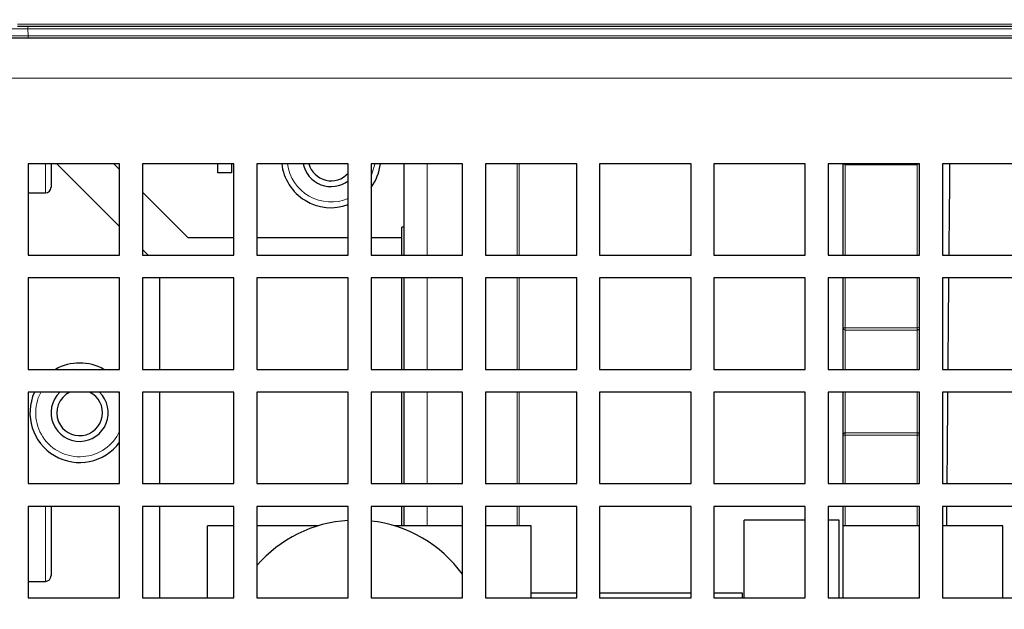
# Paper-space layout 'Blatt5' of a CAD drawing. Header units: millimetres. Extents: x 5 to 418, y 2 to 292.
# Tile 6 of 31: x 131 to 175, y 199 to 224. Entities that reach past the tile are written whole.
import ezdxf

# ---------------------------------------------------------------- set-up
doc = ezdxf.new("R2010")
doc.units = ezdxf.units.MM
doc.layers.add('SLD-0', color=7, linetype='Continuous')
doc.styles.add('SLDTEXTSTYLE1', font='TXT', dxfattribs={"width": 0.605})
doc.dimstyles.new('SLDDIMSTYLE5', dxfattribs={"dimtxt": 3.5, "dimasz": 3.302, "dimexe": 0, "dimexo": 0.0625, "dimgap": 0.875, "dimtad": 1, "dimdec": 1, "dimlfac": 2, "dimrnd": 1e-09, "dimzin": 12, "dimdsep": 46, "dimtxsty": 'SLDTEXTSTYLE1', "dimsah": 1, "dimcen": 0.09, "dimadec": 0, "dimazin": 3, "dimtfac": 1, "dimtofl": 0, "dimtmove": 0, "dimatfit": 3, "dimfxl": 1, "dimfrac": 2, "dimtolj": 1, "dimtzin": 12, "dimarcsym": 0})
doc.dimstyles.new('SLDDIMSTYLE6', dxfattribs={"dimtxt": 3.5, "dimasz": 3.302, "dimexe": 0, "dimexo": 0.0625, "dimgap": 0.875, "dimtad": 1, "dimlfac": 2, "dimrnd": 1e-09, "dimzin": 12, "dimdsep": 46, "dimtxsty": 'SLDTEXTSTYLE1', "dimsah": 1, "dimcen": 0.09, "dimadec": 0, "dimazin": 3, "dimtfac": 1, "dimtofl": 0, "dimtmove": 0, "dimatfit": 3, "dimfxl": 1, "dimfrac": 2, "dimtolj": 1, "dimtzin": 12, "dimarcsym": 0})

# ---------------------------------------------------------------- blocks, each defined once
blk = doc.blocks.new('_D_28')
at = {"layer": 'SLD-0', "color": 7}
for p, q in [((133.868, 254.007), (96.083, 254.007)), ((97.083, 254.007), (97.083, 138.668)), ((119.043, 138.668), (96.083, 138.668))]:
    blk.add_line(p, q, dxfattribs=at)
for points in [[(97.083, 254.007), (96.575, 250.705), (97.591, 250.705)], [(97.083, 138.668), (97.591, 141.97), (96.575, 141.97)]]:
    blk.add_solid(points, dxfattribs=at)
at = {"layer": 'SLD-0', "color": 7, "insert": (92.572, 190.322), "char_height": 3.5, "attachment_point": 1, "rotation": 90, "style": 'SLDTEXTSTYLE1'}
blk.add_mtext('230,7', dxfattribs=at)
blk = doc.blocks.new('_D_36')
at = {"layer": 'SLD-0', "color": 7}
for p, q in [((113.293, 153.905), (113.293, 269.669)), ((309.293, 153.905), (309.293, 269.669)), ((113.293, 268.669), (309.293, 268.669))]:
    blk.add_line(p, q, dxfattribs=at)
for points in [[(113.293, 268.669), (116.595, 268.161), (116.595, 269.177)], [(309.293, 268.669), (305.991, 269.177), (305.991, 268.161)]]:
    blk.add_solid(points, dxfattribs=at)
at = {"layer": 'SLD-0', "color": 7, "insert": (207.282, 273.18), "char_height": 3.5, "attachment_point": 1, "style": 'SLDTEXTSTYLE1'}
blk.add_mtext('392', dxfattribs=at)

psp = doc.layouts.new('Blatt5')

# ---------------------------------------------------------------- linework, layer by layer
at = {"color": 7, "linetype": 'Continuous', "lineweight": 18}
for p, q in [((131.3247, 224.2201), (210.2968, 224.2201)), ((131.7696, 224.0236), (131.7696, 224.1183)), ((210.2634, 224.0236), (131.7696, 224.0236)), ((131.7696, 224.0236), (131.7859, 223.7131)), ((131.7859, 223.7131), (210.2087, 223.7131)), ((131.7859, 223.7131), (131.7859, 223.6183)), ((130.5426, 221.8683), (292.0426, 221.8683)), ((132.5426, 216.8408), (132.5426, 218.1183)), ((149.2426, 218.1183), (149.2426, 214.1183)), ((153.1828, 214.1183), (153.1828, 218.1183)), ((153.2758, 218.1183), (153.2758, 214.1183)), ((167.5426, 218.1183), (167.5426, 218.0892)), ((167.5426, 218.0892), (167.5426, 214.1183)), ((170.6926, 218.1183), (170.6926, 218.0892)), ((170.6926, 214.1183), (170.6926, 218.0892)), ((149.2426, 213.1183), (149.2426, 209.1183)), ((153.1828, 209.1183), (153.1828, 213.1183)), ((153.2758, 213.1183), (153.2758, 209.1183)), ((167.5426, 213.1183), (167.5426, 210.9409)), ((170.6926, 210.9409), (170.6926, 213.1183)), ((167.5426, 210.9409), (167.4426, 210.9409)), ((167.5426, 210.9409), (170.6926, 210.9409)), ((167.5426, 210.841), (167.5426, 210.9409)), ((170.6926, 210.841), (167.5426, 210.841)), ((167.5426, 210.841), (167.5426, 209.1183)), ((170.6926, 210.841), (170.6926, 210.9409)), ((170.6926, 209.1183), (170.6926, 210.841)), ((149.2426, 208.1183), (149.2426, 204.1183)), ((153.1828, 204.1183), (153.1828, 208.1183)), ((153.2758, 208.1183), (153.2758, 204.1183)), ((167.5426, 208.1183), (167.5426, 206.3456)), ((170.6926, 206.3456), (170.6926, 208.1183)), ((167.5426, 206.2457), (167.4426, 206.2457)), ((167.5426, 206.2457), (167.5426, 206.3456)), ((167.5426, 206.3456), (170.6926, 206.3456)), ((167.5426, 206.2457), (167.5426, 204.1183)), ((170.6926, 206.2457), (167.5426, 206.2457)), ((170.6926, 206.2457), (170.6926, 206.3456)), ((170.6926, 204.1183), (170.6926, 206.2457)), ((132.5426, 202.5298), (132.5426, 203.1183)), ((149.2426, 203.1183), (149.2426, 202.2683)), ((153.1828, 202.2683), (153.1828, 203.1183)), ((153.2758, 203.1183), (153.2758, 202.2683)), ((167.5426, 203.1183), (167.5426, 202.2683)), ((170.6926, 202.2683), (170.6926, 203.1183)), ((132.5426, 199.8408), (132.5426, 202.5298))]:
    psp.add_line(p, q, dxfattribs=at)
at = {"color": 7, "linetype": 'Continuous', "lineweight": 25}
for p, q in [((210.2968, 224.1183), (131.3247, 224.1183)), ((131.7859, 223.6183), (130.7486, 223.6183)), ((210.2087, 223.6183), (131.7859, 223.6183)), ((135.7926, 218.1183), (131.7926, 218.1183)), ((131.7926, 218.1183), (131.7926, 214.1183)), ((132.7926, 218.1183), (132.7926, 217.0908)), ((133.0426, 218.1183), (135.7926, 215.3683)), ((135.7926, 217.8683), (135.5426, 218.1183)), ((135.7926, 214.1183), (135.7926, 218.1183)), ((140.7926, 218.1183), (136.7926, 218.1183)), ((136.7926, 218.1183), (136.7926, 214.1183)), ((140.0926, 217.7183), (140.0926, 218.1183)), ((140.6926, 218.1183), (140.6926, 217.7183)), ((140.7926, 214.1183), (140.7926, 218.1183)), ((145.7926, 218.1183), (141.7926, 218.1183)), ((141.7926, 218.1183), (141.7926, 214.1183)), ((145.7926, 214.1183), (145.7926, 218.1183)), ((150.7926, 218.1183), (146.7926, 218.1183)), ((146.7926, 218.1183), (146.7926, 214.1183)), ((148.2426, 214.1183), (148.2426, 218.1183)), ((150.7926, 214.1183), (150.7926, 218.1183)), ((155.7926, 218.1183), (151.7926, 218.1183)), ((151.7926, 218.1183), (151.7926, 214.1183)), ((155.7926, 214.1183), (155.7926, 218.1183)), ((160.7926, 218.1183), (156.7926, 218.1183)), ((156.7926, 218.1183), (156.7926, 214.1183)), ((160.7926, 214.1183), (160.7926, 218.1183)), ((165.7926, 218.1183), (161.7926, 218.1183)), ((161.7926, 218.1183), (161.7926, 214.1183)), ((165.7926, 214.1183), (165.7926, 218.1183)), ((170.7926, 218.1183), (166.7926, 218.1183)), ((166.7926, 218.1183), (166.7926, 214.1183)), ((167.4426, 214.1183), (167.4426, 218.1183)), ((167.5426, 218.0892), (170.6926, 218.0892)), ((170.7926, 214.1183), (170.7926, 218.1183)), ((175.7926, 218.1183), (171.7926, 218.1183)), ((171.7926, 218.1183), (171.7926, 214.1183)), ((140.6926, 217.7183), (140.0926, 217.7183)), ((131.7926, 216.8408), (132.5426, 216.8408)), ((138.7926, 214.8683), (136.7926, 216.8683)), ((148.2426, 215.3433), (148.1426, 215.3433)), ((148.1426, 214.1183), (148.1426, 215.3433)), ((140.7926, 214.8683), (138.7926, 214.8683)), ((145.7926, 214.8683), (141.7926, 214.8683)), ((148.1426, 214.8683), (146.7926, 214.8683)), ((131.7926, 214.1183), (135.7926, 214.1183)), ((136.7926, 214.3683), (137.0426, 214.1183)), ((136.7926, 214.1183), (140.7926, 214.1183)), ((141.7926, 214.1183), (145.7926, 214.1183)), ((146.7926, 214.1183), (150.7926, 214.1183)), ((151.7926, 214.1183), (155.7926, 214.1183)), ((156.7926, 214.1183), (160.7926, 214.1183)), ((161.7926, 214.1183), (165.7926, 214.1183)), ((166.7926, 214.1183), (170.7926, 214.1183)), ((171.7926, 214.1183), (175.7926, 214.1183)), ((135.7926, 213.1183), (131.7926, 213.1183)), ((131.7926, 213.1183), (131.7926, 209.1183)), ((135.7926, 209.1183), (135.7926, 213.1183)), ((140.7926, 213.1183), (136.7926, 213.1183)), ((136.7926, 213.1183), (136.7926, 209.1183)), ((137.5426, 213.1183), (137.5426, 209.1183)), ((140.7926, 209.1183), (140.7926, 213.1183)), ((145.7926, 213.1183), (141.7926, 213.1183)), ((141.7926, 213.1183), (141.7926, 209.1183)), ((145.7926, 209.1183), (145.7926, 213.1183)), ((150.7926, 213.1183), (146.7926, 213.1183)), ((146.7926, 213.1183), (146.7926, 209.1183)), ((148.1426, 209.1183), (148.1426, 213.1183)), ((148.2426, 209.1183), (148.2426, 213.1183)), ((150.7926, 209.1183), (150.7926, 213.1183)), ((155.7926, 213.1183), (151.7926, 213.1183)), ((151.7926, 213.1183), (151.7926, 209.1183)), ((155.7926, 209.1183), (155.7926, 213.1183)), ((160.7926, 213.1183), (156.7926, 213.1183)), ((156.7926, 213.1183), (156.7926, 209.1183)), ((160.7926, 209.1183), (160.7926, 213.1183)), ((165.7926, 213.1183), (161.7926, 213.1183)), ((161.7926, 213.1183), (161.7926, 209.1183)), ((165.7926, 209.1183), (165.7926, 213.1183)), ((170.7926, 213.1183), (166.7926, 213.1183)), ((166.7926, 213.1183), (166.7926, 209.1183)), ((167.4426, 210.9409), (167.4426, 213.1183)), ((170.7926, 209.1183), (170.7926, 213.1183)), ((175.7926, 213.1183), (171.7926, 213.1183)), ((171.7926, 213.1183), (171.7926, 209.1183)), ((167.4426, 209.1183), (167.4426, 210.9409)), ((131.7926, 209.1183), (135.7926, 209.1183)), ((136.7926, 209.1183), (140.7926, 209.1183)), ((141.7926, 209.1183), (145.7926, 209.1183)), ((146.7926, 209.1183), (150.7926, 209.1183)), ((151.7926, 209.1183), (155.7926, 209.1183)), ((156.7926, 209.1183), (160.7926, 209.1183)), ((161.7926, 209.1183), (165.7926, 209.1183)), ((166.7926, 209.1183), (170.7926, 209.1183)), ((171.7926, 209.1183), (175.7926, 209.1183)), ((135.7926, 208.1183), (131.7926, 208.1183)), ((131.7926, 208.1183), (131.7926, 204.1183)), ((135.7926, 204.1183), (135.7926, 208.1183)), ((140.7926, 208.1183), (136.7926, 208.1183)), ((136.7926, 208.1183), (136.7926, 204.1183)), ((137.5426, 208.1183), (137.5426, 204.1183)), ((140.7926, 204.1183), (140.7926, 208.1183)), ((145.7926, 208.1183), (141.7926, 208.1183)), ((141.7926, 208.1183), (141.7926, 204.1183)), ((145.7926, 204.1183), (145.7926, 208.1183)), ((150.7926, 208.1183), (146.7926, 208.1183)), ((146.7926, 208.1183), (146.7926, 204.1183)), ((148.1426, 204.1183), (148.1426, 208.1183)), ((148.2426, 204.1183), (148.2426, 208.1183)), ((150.7926, 204.1183), (150.7926, 208.1183)), ((155.7926, 208.1183), (151.7926, 208.1183)), ((151.7926, 208.1183), (151.7926, 204.1183)), ((155.7926, 204.1183), (155.7926, 208.1183)), ((160.7926, 208.1183), (156.7926, 208.1183)), ((156.7926, 208.1183), (156.7926, 204.1183)), ((160.7926, 204.1183), (160.7926, 208.1183)), ((165.7926, 208.1183), (161.7926, 208.1183)), ((161.7926, 208.1183), (161.7926, 204.1183)), ((165.7926, 204.1183), (165.7926, 208.1183)), ((170.7926, 208.1183), (166.7926, 208.1183)), ((166.7926, 208.1183), (166.7926, 204.1183)), ((167.4426, 206.2457), (167.4426, 208.1183)), ((170.7926, 204.1183), (170.7926, 208.1183)), ((175.7926, 208.1183), (171.7926, 208.1183)), ((171.7926, 208.1183), (171.7926, 204.1183)), ((167.4426, 204.1183), (167.4426, 206.2457)), ((131.7926, 204.1183), (135.7926, 204.1183)), ((136.7926, 204.1183), (140.7926, 204.1183)), ((141.7926, 204.1183), (145.7926, 204.1183)), ((146.7926, 204.1183), (150.7926, 204.1183)), ((151.7926, 204.1183), (155.7926, 204.1183)), ((156.7926, 204.1183), (160.7926, 204.1183)), ((161.7926, 204.1183), (165.7926, 204.1183)), ((166.7926, 204.1183), (170.7926, 204.1183)), ((171.7926, 204.1183), (175.7926, 204.1183)), ((135.7926, 203.1183), (131.7926, 203.1183)), ((131.7926, 203.1183), (131.7926, 199.1183)), ((132.7926, 203.1183), (132.7926, 202.4016)), ((135.7926, 199.1183), (135.7926, 203.1183)), ((140.7926, 203.1183), (136.7926, 203.1183)), ((136.7926, 203.1183), (136.7926, 199.1183)), ((137.5426, 203.1183), (137.5426, 199.1183)), ((140.7926, 199.1183), (140.7926, 203.1183)), ((145.7926, 203.1183), (141.7926, 203.1183)), ((141.7926, 203.1183), (141.7926, 199.1183)), ((145.7926, 199.1183), (145.7926, 203.1183)), ((150.7926, 203.1183), (146.7926, 203.1183)), ((146.7926, 203.1183), (146.7926, 199.1183)), ((148.1426, 202.2683), (148.1426, 203.1183)), ((148.2426, 202.2683), (148.2426, 203.1183)), ((150.7926, 199.1183), (150.7926, 203.1183)), ((155.7926, 203.1183), (151.7926, 203.1183)), ((151.7926, 203.1183), (151.7926, 199.1183)), ((155.7926, 199.1183), (155.7926, 203.1183)), ((160.7926, 203.1183), (156.7926, 203.1183)), ((156.7926, 203.1183), (156.7926, 199.1183)), ((160.7926, 199.1183), (160.7926, 203.1183)), ((165.7926, 203.1183), (161.7926, 203.1183)), ((161.7926, 203.1183), (161.7926, 199.1183)), ((165.7926, 199.1183), (165.7926, 203.1183)), ((170.7926, 203.1183), (166.7926, 203.1183)), ((166.7926, 203.1183), (166.7926, 199.1183)), ((167.4426, 202.2683), (167.4426, 203.1183)), ((170.7926, 199.1183), (170.7926, 203.1183)), ((175.7926, 203.1183), (171.7926, 203.1183)), ((171.7926, 203.1183), (171.7926, 199.1183)), ((171.9733, 203.1183), (171.9659, 202.2683)), ((165.7926, 202.5183), (163.1176, 202.5183)), ((163.1176, 199.1183), (163.1176, 202.5183)), ((167.2676, 202.5183), (166.7926, 202.5183)), ((167.2676, 199.1183), (167.2676, 202.5183)), ((132.7926, 202.4016), (132.7926, 200.0908)), ((139.6426, 199.1183), (139.6426, 202.2683)), ((140.7926, 202.2683), (139.6426, 202.2683)), ((144.4655, 202.2683), (141.7926, 202.2683)), ((150.7926, 202.2683), (147.8196, 202.2683)), ((153.7926, 202.2683), (151.7926, 202.2683)), ((153.7926, 199.1183), (153.7926, 202.2683)), ((167.4426, 199.1183), (167.4426, 202.2683)), ((170.7926, 202.2683), (167.4426, 202.2683)), ((174.4426, 202.2683), (171.7926, 202.2683)), ((174.4426, 199.1183), (174.4426, 202.2683)), ((131.7926, 199.8408), (132.5426, 199.8408)), ((131.7926, 199.1183), (135.7926, 199.1183)), ((136.7926, 199.1183), (140.7926, 199.1183)), ((141.7926, 199.1183), (145.7926, 199.1183)), ((146.7926, 199.1183), (150.7926, 199.1183)), ((151.7926, 199.1183), (155.7926, 199.1183)), ((155.7926, 199.3183), (153.7926, 199.3183)), ((160.7926, 199.3183), (156.7926, 199.3183)), ((156.7926, 199.1183), (160.7926, 199.1183)), ((163.0426, 199.3183), (161.7926, 199.3183)), ((161.7926, 199.1183), (165.7926, 199.1183)), ((163.0426, 199.1183), (163.0426, 199.3183)), ((166.7926, 199.1183), (170.7926, 199.1183)), ((171.7926, 199.1183), (175.7926, 199.1183))]:
    psp.add_line(p, q, dxfattribs=at)
at = {"color": 7, "linetype": 'Continuous', "lineweight": 18, "flags": 128}
for points in [[(146.7926, 217.5664), (146.9404, 218.0458), (146.9513, 218.1183)], [(134.3518, 209.1183), (133.7629, 209.1229), (133.7334, 209.1183)], [(135.7926, 208.0203), (135.7675, 208.0729), (135.7442, 208.1183)]]:
    psp.add_lwpolyline(points, dxfattribs=at)
at = {"color": 7, "linetype": 'Continuous', "lineweight": 25, "flags": 128}
for points in [[(172.1042, 218.1183), (172.0966, 217.2413), (172.085, 215.909), (172.0722, 214.4498), (172.0693, 214.1183)], [(172.0606, 213.1183), (172.0585, 212.8763), (172.0439, 211.2024), (172.0285, 209.4426), (172.0257, 209.1183)], [(172.017, 208.1183), (172.0126, 207.6122), (171.9961, 205.7271), (171.9821, 204.1183)]]:
    psp.add_lwpolyline(points, dxfattribs=at)
at = {"color": 7, "linetype": 'Continuous', "lineweight": 25}
for centre, radius, start, end in [((145.0426, 218.3683), 2.175, 186.60031, 290.17127), ((145.0426, 218.3683), 1.25, 191.53696, 306.8699), ((145.0426, 218.3683), 1, 194.47751, 318.59038), ((145.0426, 218.3683), 2.175, 323.57142, 353.39969), ((167.5426, 218.1892), 0.1, 225.11691, 270), ((132.5426, 217.0908), 0.25, 270, 0), ((134.0426, 207.2183), 2.175, 60.87539, 119.12461), ((134.0426, 207.2183), 2.175, 155.55666, 323.57142), ((134.0426, 207.2183), 1.25, 133.94552, 203.16189), ((134.0426, 207.2183), 1.25, 203.16189, 46.05448), ((134.0426, 207.2183), 1, 115.84193, 203.16189), ((134.0426, 207.2183), 1, 203.16189, 64.15807), ((146.1426, 196.7683), 5.75, 93.48971, 139.15849), ((146.1426, 196.7683), 5.75, 36.03129, 83.5092), ((132.5426, 200.0908), 0.25, 270, 0)]:
    psp.add_arc(centre, radius, start, end, dxfattribs=at)
at = {"color": 7, "linetype": 'Continuous', "lineweight": 18}
for centre, radius, start, end in [((145.0426, 218.3683), 1.925, 187.46209, 292.93026), ((167.5425, 210.941), 0.1, 180.0356, 270.02847), ((134.0426, 207.2183), 1.925, 152.35417, 335.38002), ((167.5425, 206.2456), 0.1, 89.97331, 179.96262)]:
    psp.add_arc(centre, radius, start, end, dxfattribs=at)
for centre, major_axis, ratio, start_param, end_param in [((131.7733, 224.0183), (1.252, -0.0052), 0.0041678, 1.5737713, 3.1418286), ((131.7891, 223.7183), (1.2514, 0.0052), 0.0041715, 3.1417938, 4.7098511)]:
    psp.add_ellipse(centre, major_axis=major_axis, ratio=ratio, start_param=start_param, end_param=end_param, dxfattribs=at)
at = {"color": 7, "linetype": 'Continuous', "lineweight": 25}
psp.add_ellipse((170.6926, 218.449), major_axis=(0, 0.3464), ratio=0.7216878, start_param=3.1415927, end_param=3.4442755, dxfattribs=at)
at = {"color": 7, "linetype": 'Continuous', "lineweight": 18}
for points, knots in [([(170.6926, 210.9409), (170.6999, 210.9411), (170.7323, 210.9417), (170.7684, 210.9451), (170.7909, 210.9527), (170.7926, 210.9533)], [0, 0, 0, 0, 0.21227418, 0.94014108, 1, 1, 1, 1]), ([(170.7926, 206.2333), (170.7909, 206.2339), (170.7684, 206.2415), (170.7323, 206.2449), (170.6999, 206.2456), (170.6926, 206.2457)], [0, 0, 0, 0, 0.0598594, 0.7877224, 1, 1, 1, 1])]:
    psp.add_open_spline(points, degree=3, knots=knots, dxfattribs=at)
at = {"color": 7, "linetype": 'Continuous', "lineweight": 25}
for points, knots in [([(170.7926, 210.8621), (170.7909, 210.8611), (170.7683, 210.8481), (170.7323, 210.8424), (170.6999, 210.8413), (170.6926, 210.841)], [0, 0, 0, 0, 0.0597247, 0.7875604, 1, 1, 1, 1]), ([(170.6926, 206.3456), (170.6999, 206.3454), (170.7323, 206.3443), (170.7683, 206.3385), (170.7909, 206.3255), (170.7926, 206.3245)], [0, 0, 0, 0, 0.21244331, 0.94030791, 1, 1, 1, 1])]:
    psp.add_open_spline(points, degree=3, knots=knots, dxfattribs=at)

# ---------------------------------------------------------------- dimensions: what is measured, and where the dimension line sits
at = {"layer": 'SLD-0', "color": 7}
dim = psp.add_linear_dim(base=(309.2926, 268.6687), p1=(113.2926, 153.9048), p2=(309.2926, 153.9048), dimstyle='SLDDIMSTYLE6', dxfattribs=at)
dim.commit()
dim.dimension.update_dxf_attribs({"geometry": '_D_36', "text_midpoint": (211.2926, 268.6687), "dimtype": 160})
dim = psp.add_linear_dim(base=(97.0834, 138.6683), p1=(133.8676, 254.0073), p2=(119.0426, 138.6683), angle=90, dimstyle='SLDDIMSTYLE5', dxfattribs=at)
dim.commit()
dim.dimension.update_dxf_attribs({"geometry": '_D_28', "text_midpoint": (97.0834, 196.3378), "dimtype": 160})

doc.saveas('drawing.dxf')
